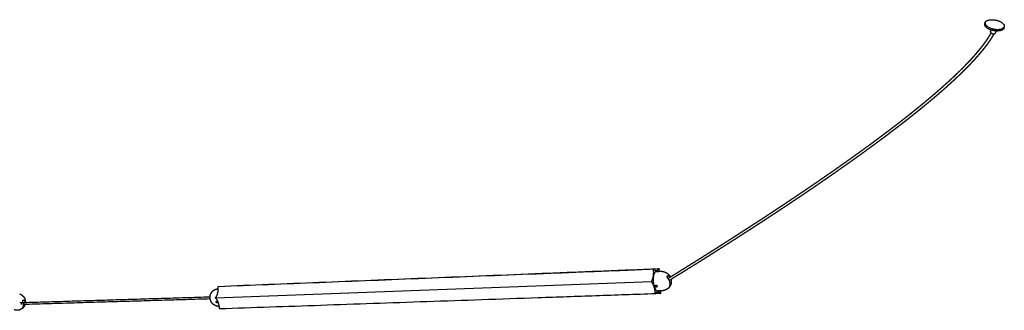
# Model space of a CAD drawing. Header units: millimetres. Extents: x 2945 to 7288, y 1104 to 2933.
# Tile 12 of 12: x 6470 to 7288, y 2282 to 2524. Entities that reach past the tile are written whole.
import ezdxf

# ---------------------------------------------------------------- set-up
doc = ezdxf.new("R2010")
doc.units = ezdxf.units.MM
doc.layers.add('Layer 01', color=7, linetype='Continuous')
doc.layers.add('Make2D$Visible$Curvas', color=7, linetype='Continuous')

msp = doc.modelspace()

# ---------------------------------------------------------------- linework, layer by layer
at = {"layer": 'Layer 01'}
msp.add_line((6632.46, 2292.84), (6994.59, 2306.45), dxfattribs=at)
at = {"layer": 'Make2D$Visible$Curvas', "color": 7, "lineweight": -3}
for points, weights, degree, knots in [([(7287.45, 2516.89), (7285.77, 2513.35), (7277.94, 2515.4), (7270.98, 2517.21), (7271.7, 2520.53)], [3137.69284849, 2213.51317211, 3134.60222233, 2292.38716402, 3010.18106008], 2, [-61.261057, -61.261057, -61.261057, -45.945793, -45.945793, -31.850626, -31.850626, -31.850626]), ([(7271.98, 2521.85), (7271.26, 2518.53), (7278.22, 2516.72), (7283.32, 2515.39), (7286.39, 2516.95)], [3009.22470776, 2291.65631399, 3133.60222233, 2466.28814875, 2767.82130886], 2, [31.85062, 31.85062, 31.85062, 45.945793, 45.945793, 57.044982, 57.044982, 57.044982]), ([(7271.98, 2521.85), (7272.03, 2522.07), (7272.13, 2522.27), (7273.83, 2525.77), (7281.61, 2523.75), (7288.61, 2521.93), (7287.87, 2518.6)], [3009.2240093, 3071.33767741, 3145.13659618, 2229.11813325, 3148.22722233, 2292.63267975, 3009.82860155], 2, [-31.850626, -31.850626, -31.850626, -30.630528, -30.630528, -15.315264, -15.315264, -1.15037, -1.15037, -1.15037]), ([(7008.4, 2309), (7012.33, 2311.43), (7016.26, 2313.87), (7020.19, 2316.32), (7024.65, 2319.09), (7029.11, 2321.88), (7033.58, 2324.69), (7037.94, 2327.43), (7042.32, 2330.19), (7046.7, 2332.97), (7050.98, 2335.68), (7055.26, 2338.41), (7059.56, 2341.16), (7063.74, 2343.84), (7067.94, 2346.54), (7072.14, 2349.25), (7076.23, 2351.9), (7080.33, 2354.56), (7084.43, 2357.24), (7088.43, 2359.85), (7092.43, 2362.48), (7096.43, 2365.12), (7100.33, 2367.69), (7104.23, 2370.28), (7108.13, 2372.89), (7111.92, 2375.42), (7115.72, 2377.97), (7119.52, 2380.54), (7123.21, 2383.04), (7126.89, 2385.55), (7130.58, 2388.07), (7134.16, 2390.53), (7137.74, 2392.99), (7141.32, 2395.48), (7144.79, 2397.89), (7148.26, 2400.31), (7151.72, 2402.76), (7155.08, 2405.12), (7158.43, 2407.5), (7161.78, 2409.9), (7165.01, 2412.21), (7168.25, 2414.55), (7171.48, 2416.9), (7174.6, 2419.17), (7177.71, 2421.45), (7180.82, 2423.75), (7182.31, 2424.86), (7183.81, 2425.98), (7185.3, 2427.09), (7186.8, 2428.21), (7188.29, 2429.34), (7189.79, 2430.46), (7191.22, 2431.55), (7192.65, 2432.64), (7194.09, 2433.73), (7195.52, 2434.82), (7196.95, 2435.92), (7198.38, 2437.02), (7199.75, 2438.08), (7201.12, 2439.14), (7202.49, 2440.2), (7203.86, 2441.27), (7205.22, 2442.34), (7206.59, 2443.42), (7207.89, 2444.45), (7209.2, 2445.48), (7210.5, 2446.52), (7211.8, 2447.56), (7213.1, 2448.61), (7214.4, 2449.66), (7215.64, 2450.66), (7216.88, 2451.67), (7218.12, 2452.68), (7219.35, 2453.69), (7220.59, 2454.71), (7221.82, 2455.73), (7222.99, 2456.7), (7224.17, 2457.68), (7225.33, 2458.66), (7226.5, 2459.65), (7227.67, 2460.64), (7228.83, 2461.63), (7229.94, 2462.57), (7231.04, 2463.52), (7232.14, 2464.48), (7233.24, 2465.43), (7234.34, 2466.39), (7235.43, 2467.36), (7236.47, 2468.27), (7237.5, 2469.19), (7238.53, 2470.12), (7239.56, 2471.04), (7240.59, 2471.97), (7241.61, 2472.91), (7242.1, 2473.36), (7242.59, 2473.8), (7243.08, 2474.26), (7243.57, 2474.71), (7244.06, 2475.16), (7244.54, 2475.61), (7245.02, 2476.05), (7245.49, 2476.5), (7245.96, 2476.94), (7246.43, 2477.38), (7246.9, 2477.83), (7247.37, 2478.27), (7247.83, 2478.71), (7248.28, 2479.14), (7248.73, 2479.58), (7249.19, 2480.01), (7249.64, 2480.45), (7250.09, 2480.89), (7250.96, 2481.74), (7251.83, 2482.59), (7252.7, 2483.46), (7253.12, 2483.87), (7253.54, 2484.29), (7253.95, 2484.71), (7254.37, 2485.13), (7254.78, 2485.55), (7255.2, 2485.97), (7255.6, 2486.38), (7256, 2486.79), (7256.4, 2487.21), (7256.8, 2487.62), (7257.19, 2488.03), (7257.59, 2488.45), (7257.97, 2488.85), (7258.35, 2489.25), (7258.73, 2489.65), (7259.12, 2490.06), (7259.49, 2490.46), (7259.87, 2490.87), (7260.24, 2491.26), (7260.6, 2491.66), (7260.96, 2492.05), (7261.32, 2492.45), (7261.68, 2492.85), (7262.04, 2493.24), (7262.39, 2493.63), (7262.73, 2494.01), (7263.08, 2494.4), (7263.42, 2494.79), (7263.76, 2495.18), (7264.1, 2495.57), (7264.43, 2495.95), (7264.76, 2496.33), (7265.09, 2496.71), (7265.41, 2497.09), (7265.73, 2497.46), (7266.05, 2497.84), (7266.36, 2498.21), (7266.67, 2498.59), (7266.98, 2498.96), (7267.28, 2499.33), (7267.59, 2499.7), (7267.88, 2500.07), (7268.18, 2500.43), (7268.47, 2500.79), (7268.76, 2501.16), (7269.04, 2501.52), (7269.33, 2501.88), (7269.61, 2502.24), (7269.88, 2502.59), (7270.15, 2502.95), (7270.43, 2503.31), (7270.69, 2503.66), (7270.95, 2504.01), (7271.22, 2504.36), (7271.47, 2504.71), (7271.73, 2505.05), (7271.98, 2505.4), (7272.22, 2505.74), (7272.47, 2506.09), (7272.71, 2506.43), (7272.95, 2506.77), (7273.18, 2507.11), (7273.42, 2507.44), (7273.64, 2507.78), (7273.87, 2508.11), (7274.09, 2508.45), (7274.31, 2508.77), (7274.53, 2509.1), (7274.74, 2509.43), (7274.95, 2509.76), (7275.16, 2510.08), (7275.36, 2510.41), (7275.56, 2510.73), (7275.76, 2511.05), (7275.95, 2511.37), (7276.14, 2511.68), (7276.33, 2512), (7276.51, 2512.32), (7276.68, 2512.61), (7276.84, 2512.9), (7277.01, 2513.19)], [3492.99833908, 3487.82368301, 3482.64922981, 3477.47505376, 3471.64121771, 3465.80768589, 3459.97458301, 3454.29226956, 3448.61028795, 3442.92877537, 3437.39757206, 3431.86676801, 3426.33651353, 3420.95667865, 3415.57723482, 3410.19834703, 3404.97013944, 3399.74239821, 3394.51530595, 3389.43814832, 3384.36151991, 3379.28562158, 3374.35992453, 3369.43479455, 3364.51045452, 3359.73595173, 3354.96210228, 3350.18915341, 3345.56597148, 3340.94347748, 3336.32194608, 3331.85028886, 3327.37941567, 3322.90963391, 3318.58904833, 3314.26934505, 3309.95086725, 3305.78165961, 3301.6134046, 3297.44648792, 3293.42862327, 3289.4118256, 3285.39652953, 3281.52999848, 3277.66464397, 3273.80095756, 3271.94323007, 3270.08586555, 3268.22893102, 3266.37191086, 3264.51525415, 3262.65903416, 3260.87713492, 3259.09561167, 3257.31454066, 3255.53333497, 3253.75256823, 3251.97232501, 3250.26583081, 3248.55976669, 3246.85421882, 3245.14871297, 3243.44367636, 3241.73920641, 3240.1083947, 3238.47805799, 3236.84829517, 3235.2185491, 3233.5893475, 3231.96080344, 3230.40542344, 3228.85057883, 3227.2963828, 3225.74244094, 3224.1890854, 3222.63644759, 3221.15682392, 3219.67780019, 3218.19950806, 3216.72134279, 3215.24386603, 3213.76723184, 3212.36296258, 3210.95937641, 3209.55662589, 3208.15424229, 3206.75260448, 3205.35189295, 3204.0233124, 3202.69551678, 3201.36868745, 3200.04192432, 3198.71602271, 3197.39119428, 3196.75571076, 3196.12045789, 3195.48546313, 3194.85048791, 3194.21575903, 3193.58130526, 3192.9647462, 3192.34842571, 3191.73237292, 3191.11641919, 3190.50073454, 3189.88535192, 3189.28760036, 3188.69011511, 3188.09292699, 3187.49588867, 3186.8991257, 3186.30267355, 3185.14515233, 3183.9887364, 3182.83371662, 3182.27386125, 3181.71429958, 3181.15506991, 3180.59600081, 3180.03725619, 3179.47887933, 3178.93786721, 3178.3971898, 3177.856889, 3177.31664592, 3176.77674475, 3176.23723107, 3175.71519455, 3175.1935006, 3174.67219645, 3174.1509412, 3173.63007411, 3173.10964804, 3172.60632864, 3172.10338077, 3171.6008526, 3171.09866164, 3170.59685848, 3170.09550219, 3169.61117621, 3169.1272772, 3168.64386434, 3168.16034968, 3167.67726763, 3167.19467606, 3166.72517347, 3166.25608788, 3165.78748609, 3165.3274007, 3164.86780413, 3164.40877074, 3163.95784219, 3163.50739791, 3163.05750021, 3162.61635091, 3162.17568448, 3161.7355852, 3161.3037757, 3160.87249481, 3160.4418184, 3160.0195472, 3159.59781672, 3159.17671629, 3158.76381124, 3158.35147746, 3157.93980192, 3157.5363606, 3157.13351603, 3156.73136812, 3156.3372276, 3155.94371251, 3155.55092032, 3155.16637415, 3154.78245, 3154.39925215, 3154.02434828, 3153.65011061, 3153.27666066, 3152.91101037, 3152.54608243, 3152.18199623, 3151.8257272, 3151.47018995, 3151.11550777, 3150.76881304, 3150.4228778, 3150.07784257, 3149.740508, 3149.40399114, 3149.06844028, 3148.74039305, 3148.41319725, 3148.08700169, 3147.79069569, 3147.49513966, 3147.20046259], 3, [3.686608, 3.686608, 3.686608, 3.686608, 27.230931, 27.230931, 27.230931, 53.776989, 53.776989, 53.776989, 79.636839, 79.636839, 79.636839, 104.812478, 104.812478, 104.812478, 129.303399, 129.303399, 129.303399, 153.108393, 153.108393, 153.108393, 176.230533, 176.230533, 176.230533, 198.668474, 198.668474, 198.668474, 220.423668, 220.423668, 220.423668, 241.496271, 241.496271, 241.496271, 261.885617, 261.885617, 261.885617, 281.594368, 281.594368, 281.594368, 300.621915, 300.621915, 300.621915, 318.968954, 318.968954, 318.968954, 336.636366, 336.636366, 336.636366, 345.131058, 345.131058, 345.131058, 353.626168, 353.626168, 353.626168, 361.781291, 361.781291, 361.781291, 369.937041, 369.937041, 369.937041, 377.754898, 377.754898, 377.754898, 385.572631, 385.572631, 385.572631, 393.052615, 393.052615, 393.052615, 400.532541, 400.532541, 400.532541, 407.676438, 407.676438, 407.676438, 414.819298, 414.819298, 414.819298, 421.626396, 421.626396, 421.626396, 428.432941, 428.432941, 428.432941, 434.905926, 434.905926, 434.905926, 441.377381, 441.377381, 441.377381, 447.515676, 447.515676, 447.515676, 453.653726, 453.653726, 453.653726, 456.597998, 456.597998, 456.597998, 459.542208, 459.542208, 459.542208, 462.403447, 462.403447, 462.403447, 465.264267, 465.264267, 465.264267, 468.043118, 468.043118, 468.043118, 470.82133, 470.82133, 470.82133, 476.213159, 476.213159, 476.213159, 478.826703, 478.826703, 478.826703, 481.439579, 481.439579, 481.439579, 483.971194, 483.971194, 483.971194, 486.502577, 486.502577, 486.502577, 488.95207, 488.95207, 488.95207, 491.401354, 491.401354, 491.401354, 493.770148, 493.770148, 493.770148, 496.137519, 496.137519, 496.137519, 498.424497, 498.424497, 498.424497, 500.711947, 500.711947, 500.711947, 502.937592, 502.937592, 502.937592, 505.122858, 505.122858, 505.122858, 507.269499, 507.269499, 507.269499, 509.374575, 509.374575, 509.374575, 511.440142, 511.440142, 511.440142, 513.465484, 513.465484, 513.465484, 515.451509, 515.451509, 515.451509, 517.397876, 517.397876, 517.397876, 519.305539, 519.305539, 519.305539, 521.173369, 521.173369, 521.173369, 523.001033, 523.001033, 523.001033, 524.790583, 524.790583, 524.790583, 526.541799, 526.541799, 526.541799, 528.253808, 528.253808, 528.253808, 529.92774, 529.92774, 529.92774, 531.564319, 531.564319, 531.564319, 533.051183, 533.051183, 533.051183, 533.051183]), ([(7279.32, 2512.61), (7279.25, 2512.48), (7279.18, 2512.35), (7279.1, 2512.21), (7278.92, 2511.89), (7278.74, 2511.57), (7278.55, 2511.25), (7278.36, 2510.92), (7278.17, 2510.6), (7277.97, 2510.27), (7277.77, 2509.94), (7277.57, 2509.61), (7277.37, 2509.28), (7277.16, 2508.95), (7276.94, 2508.62), (7276.73, 2508.28), (7276.51, 2507.94), (7276.29, 2507.61), (7276.06, 2507.27), (7275.84, 2506.93), (7275.6, 2506.59), (7275.37, 2506.25), (7275.13, 2505.9), (7274.89, 2505.55), (7274.65, 2505.21), (7274.4, 2504.86), (7274.15, 2504.51), (7273.9, 2504.16), (7273.64, 2503.8), (7273.38, 2503.45), (7273.12, 2503.1), (7272.86, 2502.74), (7272.59, 2502.38), (7272.32, 2502.02), (7272.04, 2501.66), (7271.76, 2501.3), (7271.48, 2500.94), (7271.2, 2500.57), (7270.91, 2500.21), (7270.62, 2499.84), (7270.33, 2499.47), (7270.03, 2499.1), (7269.73, 2498.73), (7269.43, 2498.36), (7269.12, 2497.98), (7268.81, 2497.61), (7268.5, 2497.23), (7268.19, 2496.85), (7267.87, 2496.48), (7267.55, 2496.1), (7267.22, 2495.71), (7266.9, 2495.33), (7266.56, 2494.95), (7266.23, 2494.56), (7265.89, 2494.18), (7265.55, 2493.78), (7265.2, 2493.39), (7264.86, 2493), (7264.51, 2492.6), (7264.16, 2492.21), (7263.81, 2491.83), (7263.45, 2491.42), (7263.08, 2491.02), (7262.72, 2490.62), (7262.35, 2490.22), (7261.98, 2489.82), (7261.61, 2489.43), (7261.23, 2489.02), (7260.85, 2488.61), (7260.47, 2488.2), (7260.08, 2487.79), (7259.7, 2487.39), (7259.31, 2486.98), (7258.91, 2486.57), (7258.51, 2486.15), (7258.11, 2485.73), (7257.7, 2485.32), (7257.3, 2484.9), (7256.9, 2484.49), (7256.48, 2484.07), (7256.06, 2483.64), (7255.64, 2483.22), (7255.22, 2482.8), (7254.8, 2482.38), (7254.37, 2481.95), (7253.5, 2481.09), (7252.63, 2480.23), (7251.74, 2479.37), (7251.29, 2478.93), (7250.83, 2478.49), (7250.38, 2478.05), (7249.92, 2477.61), (7249.47, 2477.18), (7249.01, 2476.74), (7248.53, 2476.29), (7248.06, 2475.85), (7247.59, 2475.4), (7247.11, 2474.95), (7246.64, 2474.51), (7246.16, 2474.07), (7245.67, 2473.61), (7245.18, 2473.16), (7244.69, 2472.7), (7244.2, 2472.25), (7243.71, 2471.8), (7243.21, 2471.35), (7242.18, 2470.41), (7241.15, 2469.47), (7240.12, 2468.55), (7239.08, 2467.62), (7238.04, 2466.69), (7237, 2465.77), (7235.9, 2464.81), (7234.8, 2463.84), (7233.69, 2462.89), (7232.59, 2461.93), (7231.48, 2460.98), (7230.37, 2460.03), (7229.2, 2459.03), (7228.03, 2458.04), (7226.85, 2457.05), (7225.68, 2456.07), (7224.5, 2455.09), (7223.32, 2454.11), (7222.09, 2453.09), (7220.85, 2452.07), (7219.61, 2451.05), (7218.37, 2450.04), (7217.13, 2449.03), (7215.88, 2448.02), (7214.58, 2446.97), (7213.27, 2445.93), (7211.96, 2444.88), (7210.66, 2443.84), (7209.35, 2442.81), (7208.04, 2441.77), (7206.67, 2440.7), (7205.3, 2439.62), (7203.93, 2438.55), (7202.55, 2437.49), (7201.18, 2436.42), (7199.81, 2435.36), (7198.37, 2434.26), (7196.94, 2433.16), (7195.5, 2432.07), (7194.06, 2430.97), (7192.63, 2429.88), (7191.19, 2428.8), (7189.69, 2427.67), (7188.19, 2426.55), (7186.7, 2425.43), (7185.2, 2424.31), (7183.7, 2423.19), (7182.2, 2422.08), (7179.08, 2419.78), (7175.96, 2417.49), (7172.84, 2415.22), (7169.6, 2412.87), (7166.36, 2410.53), (7163.12, 2408.21), (7159.76, 2405.81), (7156.4, 2403.43), (7153.04, 2401.07), (7149.57, 2398.63), (7146.1, 2396.2), (7142.62, 2393.79), (7139.04, 2391.3), (7135.45, 2388.83), (7131.87, 2386.38), (7128.17, 2383.85), (7124.48, 2381.34), (7120.78, 2378.85), (7116.98, 2376.28), (7113.18, 2373.73), (7109.38, 2371.19), (7105.47, 2368.59), (7101.56, 2366), (7097.66, 2363.43), (7093.65, 2360.78), (7089.65, 2358.15), (7085.64, 2355.54), (7081.54, 2352.87), (7077.43, 2350.2), (7073.33, 2347.56), (7069.13, 2344.84), (7064.93, 2342.15), (7060.74, 2339.47), (7056.44, 2336.72), (7052.15, 2333.99), (7047.86, 2331.28), (7043.48, 2328.5), (7039.1, 2325.75), (7034.73, 2323), (7030.25, 2320.2), (7025.79, 2317.41), (7021.33, 2314.63), (7017.37, 2312.17), (7013.43, 2309.73), (7009.48, 2307.29)], [3117.12826293, 3117.25562226, 3117.38320222, 3117.51099145, 3117.82638487, 3118.14306839, 3118.4608701, 3118.78575985, 3119.11190055, 3119.43912805, 3119.77328051, 3120.10862517, 3120.44501652, 3120.78855612, 3121.1332035, 3121.47882404, 3121.83190358, 3122.186042, 3122.54110355, 3122.90347822, 3123.26688549, 3123.63119976, 3124.00283258, 3124.37542057, 3124.74885554, 3125.13012238, 3125.51228124, 3125.89522046, 3126.28596339, 3126.67758977, 3127.06999163, 3127.46997868, 3127.87080289, 3128.27237172, 3128.68176931, 3129.09196535, 3129.50286479, 3129.92157114, 3130.34103149, 3130.76116359, 3131.18932703, 3131.61822197, 3132.04776136, 3132.48523217, 3132.92337569, 3133.36212269, 3133.80927087, 3134.25708268, 3134.70547539, 3135.16164261, 3135.61847139, 3136.07589719, 3136.54151923, 3137.00771704, 3137.47442799, 3137.95388857, 3138.43393785, 3138.91450639, 3139.39473007, 3139.87552358, 3140.3568311, 3140.85482664, 3141.35334863, 3141.85234235, 3142.3514496, 3142.85105586, 3143.351106, 3143.86793686, 3144.38528247, 3144.90309215, 3145.42074869, 3145.93886236, 3146.4573872, 3146.99307585, 3147.52921996, 3148.06577182, 3148.60219689, 3149.13906121, 3149.67632175, 3150.2306479, 3150.78540091, 3151.34053967, 3151.8956695, 3152.45118856, 3153.00705758, 3154.15338277, 3155.3013086, 3156.45053737, 3157.04249255, 3157.63480683, 3158.22744625, 3158.82009272, 3159.41308429, 3160.00638749, 3160.61705283, 3161.22806483, 3161.83939246, 3162.45068818, 3163.0622939, 3163.67418026, 3164.30369897, 3164.93353482, 3165.56365809, 3166.19368073, 3166.82400027, 3167.45459011, 3168.7688724, 3170.08437383, 3171.40087752, 3172.71703554, 3174.03428501, 3175.35244428, 3176.74177817, 3178.13215902, 3179.52340613, 3180.9146643, 3182.30686614, 3183.69985545, 3185.16429264, 3186.62967503, 3188.09584908, 3189.56184427, 3191.0286623, 3192.49617074, 3194.03580494, 3195.57624548, 3197.11736048, 3198.65846283, 3200.20029283, 3201.74273606, 3203.35748196, 3204.9729621, 3206.58906273, 3208.20494876, 3209.82147642, 3211.43854756, 3213.12843508, 3214.81895649, 3216.51001286, 3218.20090784, 3219.89237827, 3221.5843387, 3223.34922545, 3225.11469466, 3226.88066005, 3228.64631277, 3230.41246916, 3232.17905521, 3234.01915134, 3235.85973607, 3237.70073386, 3239.54148788, 3241.38271903, 3243.22436107, 3247.0541654, 3250.88579407, 3254.71874892, 3258.69867021, 3262.68023155, 3266.6629934, 3270.79305157, 3274.9245717, 3279.05716421, 3283.33730856, 3287.6187897, 3291.90126053, 3296.33124417, 3300.76241877, 3305.19447534, 3309.77474671, 3314.35607157, 3318.9381726, 3323.66840847, 3328.3996271, 3333.13157961, 3338.01175988, 3342.89280479, 3347.77449063, 3352.80478558, 3357.83587943, 3362.86756964, 3368.04762299, 3373.22838774, 3378.40968143, 3383.74009341, 3389.07111971, 3394.40259427, 3399.88294343, 3405.36389548, 3410.84529962, 3416.47548212, 3422.1061828, 3427.73726474, 3433.51761262, 3439.29843538, 3445.07960767, 3450.22678463, 3455.37427321, 3460.52199869], 3, [5.537251, 5.537251, 5.537251, 5.537251, 6.200532, 6.200532, 6.200532, 7.837714, 7.837714, 7.837714, 9.511514, 9.511514, 9.511514, 11.221013, 11.221013, 11.221013, 12.967041, 12.967041, 12.967041, 14.750832, 14.750832, 14.750832, 16.571575, 16.571575, 16.571575, 18.429121, 18.429121, 18.429121, 20.325624, 20.325624, 20.325624, 22.260809, 22.260809, 22.260809, 24.23359, 24.23359, 24.23359, 26.244994, 26.244994, 26.244994, 28.294728, 28.294728, 28.294728, 30.383762, 30.383762, 30.383762, 32.511418, 32.511418, 32.511418, 34.679819, 34.679819, 34.679819, 36.886035, 36.886035, 36.886035, 39.131878, 39.131878, 39.131878, 41.438989, 41.438989, 41.438989, 43.744605, 43.744605, 43.744605, 46.130282, 46.130282, 46.130282, 48.516472, 48.516472, 48.516472, 50.982847, 50.982847, 50.982847, 53.448597, 53.448597, 53.448597, 55.995968, 55.995968, 55.995968, 58.542812, 58.542812, 58.542812, 61.170666, 61.170666, 61.170666, 63.798498, 63.798498, 63.798498, 69.217822, 69.217822, 69.217822, 72.009258, 72.009258, 72.009258, 74.800755, 74.800755, 74.800755, 77.67403, 77.67403, 77.67403, 80.547191, 80.547191, 80.547191, 83.503152, 83.503152, 83.503152, 86.458685, 86.458685, 86.458685, 92.618772, 92.618772, 92.618772, 98.777369, 98.777369, 98.777369, 105.268582, 105.268582, 105.268582, 111.759844, 111.759844, 111.759844, 118.584196, 118.584196, 118.584196, 125.407824, 125.407824, 125.407824, 132.566811, 132.566811, 132.566811, 139.725728, 139.725728, 139.725728, 147.220324, 147.220324, 147.220324, 154.71401, 154.71401, 154.71401, 162.545139, 162.545139, 162.545139, 170.375546, 170.375546, 170.375546, 178.543575, 178.543575, 178.543575, 186.71023, 186.71023, 186.71023, 195.216636, 195.216636, 195.216636, 203.721961, 203.721961, 203.721961, 221.409628, 221.409628, 221.409628, 239.775432, 239.775432, 239.775432, 258.820411, 258.820411, 258.820411, 278.545395, 278.545395, 278.545395, 298.949894, 298.949894, 298.949894, 320.036674, 320.036674, 320.036674, 341.805158, 341.805158, 341.805158, 364.255583, 364.255583, 364.255583, 387.389471, 387.389471, 387.389471, 411.205539, 411.205539, 411.205539, 435.706918, 435.706918, 435.706918, 460.892447, 460.892447, 460.892447, 486.761663, 486.761663, 486.761663, 513.316605, 513.316605, 513.316605, 536.959359, 536.959359, 536.959359, 536.959359]), ([(7276.45, 2514.06), (7276.25, 2513.16), (7278.16, 2512.71), (7280.07, 2512.27), (7280.48, 2513.12)], [3146.77946231, 2285.56273134, 3143.98171558, 2284.22302155, 3144.83219058], 2, [0.281824, 0.281824, 0.281824, 4.067903, 4.067903, 7.853982, 7.853982, 7.853982]), ([(6996.25, 2316.87), (6996.19, 2316.87), (6996.16, 2316.77), (6996.13, 2316.66), (6996.14, 2316.51)], [3497.31316272, 3228.20113757, 3497.01221878, 3227.95063014, 3496.8506782], 2, [-0.7894862, -0.7894862, -0.7894862, -0.3947431, -0.3947431, 0, 0, 0]), ([(6998.76, 2314.84), (6996.88, 2314.77), (6996.25, 2310.64), (6995.61, 2306.51), (6996.86, 2302.49)], [3503.56110886, 3025.61166037, 3494.87967105, 3019.75249163, 3493.42605072], 2, [11.938404, 11.938404, 11.938404, 24.03336, 24.03336, 36.128316, 36.128316, 36.128316]), ([(7002.25, 2314.98), (7003.16, 2315.02), (7004.07, 2314.91), (7004.95, 2314.65), (7005.83, 2314.4), (7006.67, 2314.01), (7007.43, 2313.5), (7008.21, 2312.97), (7008.9, 2312.32), (7009.46, 2311.57), (7009.79, 2311.14), (7010.08, 2310.67), (7010.32, 2310.19)], [3500.43937071, 3500.1365443, 3499.80783323, 3499.46644529, 3499.12643658, 3498.77845774, 3498.43637675, 3498.08443113, 3497.74368313, 3497.42850776, 3497.24410881, 3497.07005171, 3496.90873059], 3, [0, 0, 0, 0, 3.797967, 3.797967, 3.797967, 7.580502, 7.580502, 7.580502, 11.473, 11.473, 11.473, 13.751314, 13.751314, 13.751314, 13.751314]), ([(7008.36, 2309.06), (7008.3, 2309.13), (7008.25, 2309.2), (7008.15, 2309.35), (7008.1, 2309.42), (7008.02, 2309.58), (7007.98, 2309.66), (7007.91, 2309.83), (7007.88, 2309.91), (7007.81, 2310.15), (7007.78, 2310.31), (7007.79, 2310.53), (7007.79, 2310.6), (7007.82, 2310.72), (7007.84, 2310.78), (7007.87, 2310.82)], [3489.78688064, 3489.78396277, 3489.78897223, 3489.81457135, 3489.83545036, 3489.89223122, 3489.92804456, 3490.01509329, 3490.06651985, 3490.23935575, 3490.38330704, 3490.62531218, 3490.71163402, 3490.88650089, 3490.97584563, 3491.06719389], 3, [0, 0, 0, 0, 0.37557, 0.37557, 0.75114, 0.75114, 1.12671, 1.12671, 1.502279, 1.502279, 2.253419, 2.253419, 2.628989, 2.628989, 3.004559, 3.004559, 3.004559, 3.004559]), ([(7008.07, 2311.16), (7008.09, 2311.2), (7008.13, 2311.24), (7008.2, 2311.29), (7008.24, 2311.31), (7008.34, 2311.33), (7008.39, 2311.33), (7008.5, 2311.32), (7008.55, 2311.31), (7008.73, 2311.24), (7008.85, 2311.17), (7009.1, 2310.97), (7009.21, 2310.86), (7009.32, 2310.72)], [3491.75238003, 3491.84675459, 3491.94083323, 3492.12473863, 3492.2150436, 3492.38933601, 3492.47191451, 3492.62328649, 3492.69302261, 3492.88479561, 3492.98191833, 3493.11932317, 3493.15603503, 3493.16188064], 3, [0.013051, 0.013051, 0.013051, 0.013051, 0.375838, 0.375838, 0.751676, 0.751676, 1.127515, 1.127515, 1.503353, 1.503353, 2.255029, 2.255029, 3.006706, 3.006706, 3.006706, 3.006706]), ([(7010.99, 2308.22), (7011.02, 2308.08), (7011.05, 2307.93), (7011.07, 2307.78), (7011.18, 2307.06), (7011.18, 2306.33), (7011.09, 2305.62), (7011.07, 2305.47), (7011.05, 2305.33), (7011.02, 2305.18)], [3496.35609374, 3496.32142119, 3496.28803758, 3496.25598313, 3496.10105821, 3495.97815211, 3495.89060338, 3495.87261005, 3495.85615103, 3495.84123494], 3, [1.110038, 1.110038, 1.110038, 1.110038, 1.74614, 1.74614, 1.74614, 4.824138, 4.824138, 4.824138, 5.458192, 5.458192, 5.458192, 5.458192]), ([(6629.41, 2297.75), (6629.72, 2298.14), (6630.08, 2298.5), (6630.87, 2299.15), (6631.32, 2299.45), (6631.79, 2299.69), (6632.12, 2299.85), (6632.46, 2299.99), (6632.81, 2300.11), (6633.42, 2300.31), (6634.05, 2300.42), (6634.68, 2300.46)], [3863.78434443, 3863.81239712, 3863.82702167, 3863.82905136, 3863.81491506, 3863.78586279, 3863.76564809, 3863.73828287, 3863.70400626, 3863.64479008, 3863.56537349, 3863.46784392], 3, [0, 0, 0, 0, 2.37756, 2.37756, 4.885425, 4.885425, 4.885425, 6.628825, 6.628825, 6.628825, 9.642536, 9.642536, 9.642536, 9.642536]), ([(6634.64, 2302.06), (6634.63, 2302.2), (6634.67, 2302.29), (6634.72, 2302.39), (6634.79, 2302.39)], [3853.62075254, 3557.28344383, 3853.78229313, 3557.53395126, 3854.08323707], 2, [0, 0, 0, 0.3947431, 0.3947431, 0.7894862, 0.7894862, 0.7894862]), ([(6994.64, 2306.69), (6994.58, 2306.58), (6994.59, 2306.38), (6994.61, 2306.18), (6994.69, 2306.08)], [3488.86662266, 3021.25962564, 3488.6142902, 3021.19757299, 3488.75914433], 2, [-1.047198, -1.047198, -1.047198, -0.523599, -0.523599, 0, 0, 0]), ([(6997.69, 2302.52), (6997.67, 2302.57), (6997.66, 2302.62), (6997.65, 2302.72), (6997.66, 2302.77), (6997.67, 2302.89), (6997.7, 2302.95), (6997.74, 2303.02)], [3492.68277973, 3492.65913624, 3492.63092827, 3492.56801945, 3492.53325197, 3492.43681359, 3492.37201927, 3492.30180809], 3, [0, 0, 0, 0, 0.2469029, 0.2469029, 0.4938059, 0.4938059, 0.8700272, 0.8700272, 0.8700272, 0.8700272]), ([(6999.31, 2302.1), (6999.3, 2302.09), (6999.29, 2302.07), (6999.23, 2301.98), (6999.15, 2301.93), (6998.98, 2301.85), (6998.88, 2301.83), (6998.66, 2301.82), (6998.54, 2301.83), (6998.31, 2301.9), (6998.2, 2301.95), (6998, 2302.07), (6997.91, 2302.15), (6997.77, 2302.32), (6997.72, 2302.42), (6997.69, 2302.52)], [3491.6178414, 3491.64345501, 3491.66959281, 3491.80467236, 3491.92062376, 3492.14647431, 3492.25511306, 3492.45149492, 3492.53567861, 3492.66964332, 3492.7184097, 3492.77521202, 3492.78347842, 3492.76099273, 3492.73005555, 3492.68277973], 3, [0.868104, 0.868104, 0.868104, 0.868104, 0.988786, 0.988786, 1.483179, 1.483179, 1.977572, 1.977572, 2.471965, 2.471965, 2.966358, 2.966358, 3.460751, 3.460751, 3.955144, 3.955144, 3.955144, 3.955144]), ([(6997.74, 2303.02), (6997.75, 2303.04), (6997.76, 2303.05), (6997.83, 2303.15), (6997.91, 2303.21), (6998.04, 2303.28), (6998.09, 2303.29), (6998.19, 2303.32), (6998.25, 2303.33), (6998.41, 2303.33), (6998.52, 2303.31), (6998.74, 2303.24), (6998.85, 2303.19), (6999.04, 2303.05), (6999.13, 2302.96), (6999.27, 2302.78), (6999.32, 2302.68), (6999.35, 2302.58)], [3492.30180809, 3492.27986422, 3492.25739123, 3492.13797256, 3492.03622394, 3491.88105171, 3491.82973478, 3491.72768968, 3491.67671736, 3491.53118002, 3491.4400407, 3491.28785759, 3491.22526398, 3491.14162603, 3491.11990011, 3491.12348232, 3491.14834544, 3491.19623775], 3, [0.870027, 0.870027, 0.870027, 0.870027, 0.987612, 0.987612, 1.481418, 1.481418, 1.728321, 1.728321, 1.975223, 1.975223, 2.469029, 2.469029, 2.962835, 2.962835, 3.456641, 3.456641, 3.950447, 3.950447, 3.950447, 3.950447]), ([(6999.11, 2302.98), (6999.1, 2302.98), (6999.09, 2302.98), (6998.97, 2303.02), (6998.86, 2303.06), (6998.67, 2303.18), (6998.6, 2303.24), (6998.53, 2303.31)], [3494.85381413, 3494.85848673, 3494.86307855, 3494.93303682, 3494.97930408, 3495.0273513, 3495.0351171, 3495.0300618], 3, [-1.5164179, -1.5164179, -1.5164179, -1.5164179, -1.4823575, -1.4823575, -0.9882384, -0.9882384, -0.5828934, -0.5828934, -0.5828934, -0.5828934]), ([(6999.35, 2302.58), (6999.38, 2302.48), (6999.39, 2302.38), (6999.37, 2302.22), (6999.35, 2302.16), (6999.31, 2302.1)], [3491.19623775, 3491.24411876, 3491.31427074, 3491.46423437, 3491.5385246, 3491.6178414], 3, [0, 0, 0, 0, 0.494393, 0.494393, 0.8681043, 0.8681043, 0.8681043, 0.8681043]), ([(7010.11, 2302.72), (7010.05, 2302.61), (7009.98, 2302.49), (7009.79, 2302.21), (7009.67, 2302.04), (7009.55, 2301.87), (7008.74, 2300.82), (7007.68, 2300), (7006.46, 2299.46), (7006.38, 2299.42), (7006.3, 2299.39), (7006.22, 2299.35), (7005.78, 2299.18), (7005.32, 2299.04), (7004.38, 2298.84), (7003.89, 2298.78), (7003.4, 2298.76)], [3495.74082705, 3495.74417903, 3495.74877077, 3495.76396332, 3495.77651597, 3495.79222763, 3495.89084539, 3496.1120528, 3496.43610594, 3496.45754708, 3496.47941656, 3496.50170579, 3496.6209068, 3496.75187958, 3497.03806498, 3497.19319214, 3497.35672123], 3, [0, 0, 0, 0, 0.558692, 0.558692, 1.45672, 1.45672, 1.45672, 7.117078, 7.117078, 7.117078, 7.489532, 7.489532, 7.489532, 9.483362, 9.483362, 11.527959, 11.527959, 11.527959, 11.527959]), ([(7010.27, 2303.07), (7010.24, 2303.02), (7010.21, 2302.99), (7010.16, 2302.93), (7010.14, 2302.92), (7010.1, 2302.9), (7010.08, 2302.9), (7010.05, 2302.91), (7010.04, 2302.93), (7010.02, 2303), (7010.01, 2303.07), (7010.02, 2303.28), (7010.04, 2303.4), (7010.06, 2303.54)], [3494.79909666, 3494.70523922, 3494.60388636, 3494.39524504, 3494.28731698, 3494.06445281, 3493.95115022, 3493.72881336, 3493.61857217, 3493.29075225, 3493.08965182, 3492.7237681, 3492.5685783, 3492.44107849], 3, [0, 0, 0, 0, 0.375838, 0.375838, 0.751676, 0.751676, 1.127515, 1.127515, 1.503353, 1.503353, 2.255029, 2.255029, 3.006706, 3.006706, 3.006706, 3.006706]), ([(7010.54, 2303.57), (7010.54, 2303.57), (7010.54, 2303.57), (7010.51, 2303.51), (7010.49, 2303.45), (7010.46, 2303.4)], [3495.7384848, 3495.73631134, 3495.73413092, 3495.65511383, 3495.56936476, 3495.47409666], 3, [2.6182968, 2.6182968, 2.6182968, 2.6182968, 2.6289891, 2.6289891, 3.0045589, 3.0045589, 3.0045589, 3.0045589]), ([(7011.02, 2305.18), (7011.01, 2305.12), (7011, 2305.05), (7010.97, 2304.91), (7010.95, 2304.83), (7010.91, 2304.67), (7010.88, 2304.58), (7010.84, 2304.42), (7010.81, 2304.33), (7010.73, 2304.08), (7010.67, 2303.92), (7010.59, 2303.7), (7010.56, 2303.64), (7010.54, 2303.57)], [3495.84103717, 3495.89421707, 3495.94092405, 3496.02774933, 3496.06591035, 3496.12226756, 3496.14079134, 3496.15755206, 3496.15552785, 3496.11703211, 3496.04693476, 3495.87873073, 3495.81265542, 3495.7384848], 3, [0.049998, 0.049998, 0.049998, 0.049998, 0.37557, 0.37557, 0.75114, 0.75114, 1.12671, 1.12671, 1.502279, 1.502279, 2.253419, 2.253419, 2.618297, 2.618297, 2.618297, 2.618297]), ([(6469.63, 2296.13), (6470.25, 2295.92), (6470.85, 2295.61), (6471.39, 2295.22), (6471.56, 2295.11), (6471.72, 2294.98), (6471.88, 2294.84), (6471.97, 2294.77), (6472.06, 2294.69), (6472.14, 2294.6), (6472.4, 2294.36), (6472.64, 2294.1), (6472.85, 2293.82), (6473.08, 2293.53), (6473.28, 2293.23), (6473.64, 2292.57), (6473.81, 2292.22), (6473.94, 2291.85), (6474.08, 2291.44), (6474.19, 2291.01), (6474.33, 2290.15), (6474.36, 2289.72), (6474.35, 2289.29)], [4054.01966865, 4053.93391303, 4053.83107975, 4053.714279, 4053.67809174, 4053.64063988, 4053.60203337, 4053.57957599, 4053.55673479, 4053.53353216, 4053.46529497, 4053.39408833, 4053.3205218, 4053.24492082, 4053.16705002, 4053.00258629, 4052.91604958, 4052.82889778, 4052.73106882, 4052.63286028, 4052.43885696, 4052.34347017, 4052.25062108], 3, [0, 0, 0, 0, 3.287231, 3.287231, 3.287231, 4.304078, 4.304078, 4.304078, 4.895563, 4.895563, 4.895563, 6.635987, 6.635987, 6.635987, 8.424715, 8.424715, 10.339293, 10.339293, 10.339293, 12.489473, 12.489473, 14.626107, 14.626107, 14.626107, 14.626107]), ([(6628.28, 2290.68), (6628.1, 2291.16), (6627.98, 2291.66), (6627.85, 2292.59), (6627.82, 2293.03), (6627.84, 2293.46), (6627.84, 2293.55), (6627.84, 2293.65), (6627.86, 2293.79), (6627.86, 2293.85), (6627.87, 2293.9), (6627.92, 2294.45), (6628.03, 2295), (6628.39, 2296.06), (6628.62, 2296.56), (6628.91, 2297.04), (6629.06, 2297.28), (6629.23, 2297.52), (6629.41, 2297.75)], [3862.546556, 3862.67199776, 3862.79247678, 3863.00254848, 3863.09363962, 3863.1782843, 3863.19664512, 3863.21469568, 3863.24252633, 3863.25252155, 3863.26240983, 3863.36574171, 3863.4570537, 3863.61213281, 3863.67533266, 3863.7229526, 3863.74772774, 3863.76822935, 3863.78434443], 3, [0, 0, 0, 0, 2.392103, 2.392103, 4.424201, 4.424201, 4.424201, 4.864422, 4.864422, 5.115202, 5.115202, 5.115202, 7.739395, 7.739395, 10.365895, 10.365895, 10.365895, 11.731282, 11.731282, 11.731282, 11.731282]), ([(6632.56, 2292.57), (6632.47, 2292.65), (6632.46, 2292.84), (6632.45, 2293.03), (6632.53, 2293.12)], [3845.52921867, 3330.16952069, 3845.38436454, 3330.23157334, 3845.63669701], 2, [0, 0, 0, 0.523599, 0.523599, 1.047198, 1.047198, 1.047198]), ([(7002.31, 2296.61), (7002.39, 2296.51), (7002.45, 2296.62), (7002.52, 2296.73), (7002.5, 2296.93)], [3506.45190412, 3036.8328998, 3506.84909071, 3037.2078998, 3507.10142317], 2, [-1.047198, -1.047198, -1.047198, -0.523599, -0.523599, 0, 0, 0]), ([(6472.2, 2284.41), (6472.06, 2284.27), (6471.91, 2284.14), (6471.43, 2283.75), (6471.08, 2283.52), (6470.71, 2283.32), (6470.31, 2283.1), (6469.9, 2282.93), (6469.46, 2282.79), (6468.82, 2282.6), (6468.15, 2282.49), (6467.48, 2282.49), (6467.06, 2282.48), (6466.65, 2282.52), (6465.86, 2282.66), (6465.5, 2282.75), (6465.14, 2282.88)], [4051.33287312, 4051.31200391, 4051.29285697, 4051.23927286, 4051.21094094, 4051.19083679, 4051.16896995, 4051.15693692, 4051.15491114, 4051.15190851, 4051.17091756, 4051.21134724, 4051.23651686, 4051.26985059, 4051.34799625, 4051.39124364, 4051.44025422], 3, [0.971907, 0.971907, 0.971907, 0.971907, 1.962862, 1.962862, 4.029458, 4.029458, 4.029458, 6.277766, 6.277766, 6.277766, 9.613512, 9.613512, 9.613512, 11.687446, 11.687446, 13.558203, 13.558203, 13.558203, 13.558203]), ([(6470.47, 2288.95), (6470.84, 2288.96), (6470.96, 2288.34), (6471.08, 2287.71), (6470.77, 2287.37)], [4050.49459681, 3223.84963645, 4051.42725903, 3223.99026369, 4050.71840483], 2, [-3.643095, -3.643095, -3.643095, -1.821548, -1.821548, 0, 0, 0]), ([(6472.2, 2284.41), (6472.19, 2284.4), (6472.18, 2284.39), (6472.14, 2284.35), (6472.11, 2284.33), (6472.07, 2284.3), (6472.06, 2284.29), (6472.04, 2284.29), (6472.03, 2284.29), (6472.02, 2284.32), (6472.04, 2284.36), (6472.1, 2284.48), (6472.14, 2284.55), (6472.2, 2284.64)], [4051.33289303, 4051.29419086, 4051.25464008, 4051.10551705, 4050.99142973, 4050.75322648, 4050.63082703, 4050.38824149, 4050.26676581, 4049.90186675, 4049.67317748, 4049.24707662, 4049.06084294, 4048.90147864], 3, [0.237311, 0.237311, 0.237311, 0.237311, 0.375838, 0.375838, 0.751676, 0.751676, 1.127515, 1.127515, 1.503353, 1.503353, 2.255029, 2.255029, 3.006706, 3.006706, 3.006706, 3.006706]), ([(6472.31, 2289.08), (6472.29, 2289.14), (6472.26, 2289.21), (6472.22, 2289.35), (6472.21, 2289.43), (6472.18, 2289.57), (6472.18, 2289.65), (6472.17, 2289.8), (6472.17, 2289.88), (6472.18, 2290.1), (6472.2, 2290.25), (6472.27, 2290.45), (6472.29, 2290.51), (6472.35, 2290.62), (6472.39, 2290.66), (6472.42, 2290.71)], [4044.32066706, 4044.2853402, 4044.25830784, 4044.2205485, 4044.20987232, 4044.20608565, 4044.21275967, 4044.24393667, 4044.2686652, 4044.36837135, 4044.47132802, 4044.67090153, 4044.74604839, 4044.90593823, 4044.99127716, 4045.08233203], 3, [0, 0, 0, 0, 0.37557, 0.37557, 0.75114, 0.75114, 1.12671, 1.12671, 1.502279, 1.502279, 2.253419, 2.253419, 2.628989, 2.628989, 3.004559, 3.004559, 3.004559, 3.004559]), ([(6473.48, 2286.1), (6473.45, 2286.05), (6473.42, 2286), (6473.35, 2285.9), (6473.31, 2285.84), (6473.24, 2285.73), (6473.2, 2285.67), (6473.11, 2285.55), (6473.07, 2285.49), (6472.94, 2285.31), (6472.85, 2285.19), (6472.72, 2285.01), (6472.67, 2284.96), (6472.59, 2284.86), (6472.56, 2284.81), (6472.52, 2284.77)], [4052.27647864, 4052.35602636, 4052.42676747, 4052.5509054, 4052.60457581, 4052.69075205, 4052.72364748, 4052.76806675, 4052.77931408, 4052.7774373, 4052.72826266, 4052.58125917, 4052.51920284, 4052.3747566, 4052.29203611, 4052.19812673], 3, [0, 0, 0, 0, 0.37557, 0.37557, 0.75114, 0.75114, 1.12671, 1.12671, 1.502279, 1.502279, 2.253419, 2.253419, 2.628989, 2.628989, 3.004559, 3.004559, 3.004559, 3.004559]), ([(6472.76, 2291.07), (6472.77, 2291.08), (6472.78, 2291.09), (6472.83, 2291.11), (6472.87, 2291.13), (6472.95, 2291.14), (6473, 2291.14), (6473.08, 2291.13), (6473.13, 2291.11), (6473.25, 2291.04), (6473.33, 2290.97), (6473.48, 2290.77), (6473.54, 2290.66), (6473.59, 2290.53)], [4045.98735941, 4046.01099855, 4046.03465929, 4046.15942558, 4046.26067939, 4046.46351165, 4046.56353716, 4046.75444455, 4046.84642356, 4047.11225034, 4047.26522081, 4047.52493845, 4047.62489395, 4047.69566706], 3, [0.288034, 0.288034, 0.288034, 0.288034, 0.375838, 0.375838, 0.751676, 0.751676, 1.127515, 1.127515, 1.503353, 1.503353, 2.255029, 2.255029, 3.006706, 3.006706, 3.006706, 3.006706]), ([(6635.51, 2285.75), (6634.69, 2285.72), (6633.86, 2285.84), (6633.07, 2286.09), (6632.33, 2286.32), (6631.63, 2286.66), (6631, 2287.11), (6630.39, 2287.54), (6629.84, 2288.06), (6629.39, 2288.66), (6628.91, 2289.27), (6628.54, 2289.95), (6628.28, 2290.68)], [3860.37304985, 3860.50253393, 3860.66035113, 3860.83981483, 3861.00648765, 3861.18968563, 3861.38271251, 3861.56985305, 3861.76403784, 3861.95859949, 3862.1590199, 3862.35741446, 3862.546556], 3, [0.027918, 0.027918, 0.027918, 0.027918, 3.925637, 3.925637, 3.925637, 7.543319, 7.543319, 7.543319, 11.049924, 11.049924, 11.049924, 14.662837, 14.662837, 14.662837, 14.662837]), ([(6632.92, 2289.25), (6632.88, 2289.34), (6632.87, 2289.43), (6632.88, 2289.6), (6632.91, 2289.68), (6632.96, 2289.77), (6632.97, 2289.78), (6632.98, 2289.79)], [3852.42593803, 3852.37804572, 3852.31442293, 3852.16152782, 3852.07279031, 3851.95741519, 3851.93693706, 3851.91618378], 3, [0, 0, 0, 0, 0.493806, 0.493806, 0.987612, 0.987612, 1.091943, 1.091943, 1.091943, 1.091943]), ([(6634.24, 2288.79), (6634.21, 2288.74), (6634.16, 2288.7), (6634.04, 2288.64), (6633.96, 2288.62), (6633.78, 2288.62), (6633.68, 2288.63), (6633.49, 2288.69), (6633.39, 2288.73), (6633.21, 2288.85), (6633.13, 2288.92), (6633, 2289.07), (6632.95, 2289.16), (6632.92, 2289.25)], [3851.50780425, 3851.59550147, 3851.6864319, 3851.88838555, 3851.99706405, 3852.19363019, 3852.27795362, 3852.41222664, 3852.46112862, 3852.51820913, 3852.52661678, 3852.50441158, 3852.47381903, 3852.42593803], 3, [1.093257, 1.093257, 1.093257, 1.093257, 1.483179, 1.483179, 1.977572, 1.977572, 2.471965, 2.471965, 2.966358, 2.966358, 3.460751, 3.460751, 3.955144, 3.955144, 3.955144, 3.955144]), ([(6632.98, 2289.79), (6633.02, 2289.84), (6633.07, 2289.88), (6633.2, 2289.95), (6633.28, 2289.98), (6633.42, 2289.98), (6633.46, 2289.98), (6633.56, 2289.96), (6633.6, 2289.95), (6633.74, 2289.9), (6633.83, 2289.85), (6634, 2289.72), (6634.08, 2289.65), (6634.17, 2289.52), (6634.2, 2289.48), (6634.25, 2289.39), (6634.27, 2289.35), (6634.28, 2289.3)], [3851.91618378, 3851.83871092, 3851.75740372, 3851.57356239, 3851.46895483, 3851.32338041, 3851.27577871, 3851.18710671, 3851.14572015, 3851.03078508, 3850.96892573, 3850.88424332, 3850.86301873, 3850.86577283, 3850.87241451, 3850.89727276, 3850.91575256, 3850.93939605], 3, [1.091943, 1.091943, 1.091943, 1.091943, 1.481418, 1.481418, 1.975223, 1.975223, 2.222126, 2.222126, 2.469029, 2.469029, 2.962835, 2.962835, 3.456641, 3.456641, 3.703544, 3.703544, 3.950447, 3.950447, 3.950447, 3.950447]), ([(6634.28, 2289.3), (6634.32, 2289.21), (6634.33, 2289.12), (6634.33, 2288.96), (6634.31, 2288.89), (6634.26, 2288.81), (6634.25, 2288.8), (6634.24, 2288.79)], [3850.93939605, 3850.98667187, 3851.05660261, 3851.22722843, 3851.32957841, 3851.46104351, 3851.48430783, 3851.50780425], 3, [0, 0, 0, 0, 0.494393, 0.494393, 0.988786, 0.988786, 1.093257, 1.093257, 1.093257, 1.093257])]:
    msp.add_rational_spline(points, weights, degree=degree, knots=knots, dxfattribs=at)
for points, weights, degree in [([(7271.7, 2520.53), (7271.98, 2521.85)], [3010.18106008, 3009.2240093], 1), ([(7276.45, 2514.06), (7276.81, 2515.73)], [3014.25419959, 3013.04055265], 1), ([(7280.48, 2513.12), (7280.5, 2513.17), (7280.52, 2513.23)], [3144.83219058, 3140.09343693, 3145.04656368], 2), ([(7280.88, 2514.9), (7280.52, 2513.23)], [3013.19773449, 3014.41211376], 1), ([(7287.74, 2518.21), (7287.38, 2517.46), (7286.39, 2516.95)], [3136.69284849, 2882.35995966, 2767.82130886], 2), ([(7287.58, 2517.28), (7287.54, 2517.08), (7287.45, 2516.89)], [3010.78790654, 3069.05204801, 3137.69284849], 2), ([(7287.87, 2518.6), (7287.58, 2517.28)], [3009.82860155, 3010.78790654], 1), ([(7287.87, 2518.6), (7287.83, 2518.4), (7287.74, 2518.21)], [3009.82860155, 3068.07404799, 3136.69284849], 2), ([(6634.79, 2302.39), (6996.25, 2316.87)], [3343.1399657, 3033.66759036], 1), ([(6640.15, 2302.69), (7000.83, 2317.15)], [3354.40276711, 3044.92882523], 1), ([(6996.16, 2316.18), (6996.63, 2310.07), (6994.74, 2306.87)], [3496.79188697, 3027.37981617, 3489.22191308], 2), ([(6996.45, 2316.67), (6996.14, 2316.66)], [3497.79669644, 3498.07831007], 1), ([(6996.14, 2316.51), (6996.16, 2316.18)], [3496.8506782, 3496.79188697], 1), ([(6996.33, 2316.83), (6996.29, 2316.88), (6996.25, 2316.87)], [3497.50019725, 3381.91831001, 3497.31316272], 2), ([(6996.45, 2316.67), (6996.33, 2316.83)], [3497.79669644, 3497.50019725], 1), ([(6998.63, 2315.38), (6997.52, 2315.34), (6996.45, 2316.67)], [3503.39975687, 3384.97310544, 3497.79669644], 2), ([(7000.66, 2316.93), (6999.78, 2315.43), (6998.63, 2315.38)], [3509.71229414, 3383.11097109, 3503.39975687], 2), ([(7000.76, 2317.1), (7000.66, 2316.93)], [3510.06758456, 3509.71229414], 1), ([(7000.83, 2317.15), (7000.79, 2317.15), (7000.76, 2317.1)], [3510.27772087, 3386.83961084, 3510.06758456], 2), ([(7000.96, 2316.98), (7000.91, 2317.15), (7000.83, 2317.15)], [3510.58743868, 3047.30161547, 3510.27772087], 2), ([(7000.96, 2316.98), (7000.98, 2316.9), (7000.99, 2316.81)], [3510.58743868, 3391.00456348, 3510.60962527], 2), ([(7001.02, 2316.48), (7000.99, 2316.81)], [3510.55083404, 3510.60962527], 1), ([(7001.18, 2314.94), (7001.08, 2315.7), (7001.02, 2316.48)], [3462.10115811, 3476.8344294, 3510.55083404], 2), ([(6998.76, 2314.84), (7002.25, 2314.98)], [3038.73935787, 3036.03178455], 1), ([(7007.87, 2310.82), (7007.92, 2310.91), (7007.97, 2311)], [3491.06719389, 3490.5075478, 3491.399161], 2), ([(7007.97, 2311), (7008.02, 2311.08), (7008.07, 2311.16)], [3491.399161, 3490.84511769, 3491.74219389], 2), ([(7008.07, 2311.16), (7008.07, 2311.16), (7008.07, 2311.16), (7008.07, 2311.16)], [3491.74219389, 3491.74558955, 3491.74898498, 3491.75238003], 3), ([(7010.06, 2303.54), (7010.57, 2306.35), (7008.36, 2309.06)], [3492.44107849, 3189.04702055, 3489.78688064], 2), ([(7009.32, 2310.72), (7009.64, 2310.34), (7009.9, 2309.93)], [3493.16188064, 3446.91041934, 3414.9340972], 2), ([(7010.79, 2308.1), (7011.28, 2306.6), (7011.03, 2305.21)], [3343.48728873, 3338.06511628, 3495.81607849], 2), ([(6632.66, 2293.28), (6634.97, 2296.21), (6634.66, 2301.76)], [3845.99198743, 3336.35176386, 3853.56196131], 2), ([(6634.66, 2301.76), (6634.64, 2302.06)], [3853.56196131, 3853.62075254], 1), ([(6640.03, 2302.6), (6640.07, 2302.65)], [3866.74242474, 3866.8376589], 1), ([(6640.07, 2302.65), (6640.1, 2302.69), (6640.15, 2302.69)], [3866.8376589, 3731.07454067, 3867.04779522], 2), ([(6994.74, 2306.87), (6994.64, 2306.69)], [3489.22191308, 3488.86662266], 1), ([(6994.69, 2306.08), (6994.82, 2305.92)], [3488.75914433, 3489.05564352], 1), ([(6994.82, 2305.92), (6997.16, 2303.01), (6997.62, 2296.89)], [3489.05564352, 3026.30503281, 3493.40126732], 2), ([(6996.86, 2302.49), (6998.07, 2298.57), (6999.91, 2298.63)], [3493.42605072, 3040.85896271, 3500.47845938], 2), ([(6997.74, 2303.02), (6997.74, 2303.02)], [3173.21045473, 3173.21682554], 1), ([(7010.02, 2303.26), (7010.27, 2303.07)], [3494.8679745, 3494.79909666], 1), ([(7010.54, 2303.57), (7010.42, 2303.28), (7010.27, 2303), (7010.11, 2302.72)], [3495.73847828, 3495.73187552, 3495.73262942, 3495.74082705], 3), ([(7010.37, 2303.23), (7010.32, 2303.15), (7010.27, 2303.07)], [3495.13512875, 3494.24274209, 3494.79909666], 2), ([(7010.46, 2303.4), (7010.42, 2303.31), (7010.37, 2303.23)], [3495.47409666, 3494.58031197, 3495.13512875], 2), ([(7011.03, 2305.21), (7011.03, 2305.2), (7011.02, 2305.19), (7011.02, 2305.18)], [3495.81607849, 3495.82455091, 3495.83287037, 3495.84103717], 3), ([(6470.47, 2288.95), (6627.85, 2293.75)], [3510.15829082, 3353.81786775], 1), ([(6627.94, 2291.96), (6472.75, 2287.31)], [3353.14095564, 3507.1604505], 1), ([(6632.53, 2293.12), (6632.66, 2293.28)], [3845.63669701, 3845.99198743], 1), ([(6632.71, 2292.42), (6632.56, 2292.57)], [3845.82571786, 3845.52921867], 1), ([(6635.66, 2284.25), (6635.34, 2289.8), (6632.71, 2292.42)], [3850.17134167, 3335.2769805, 3845.82571786], 2), ([(6997.81, 2296.21), (6635.86, 2283.63)], [3027.18842142, 3336.32178574], 1), ([(6997.62, 2296.89), (6997.65, 2296.55)], [3493.40126732, 3493.3424761], 1), ([(6997.65, 2296.55), (6997.67, 2296.21), (6997.81, 2296.21)], [3493.3424761, 2490.93801733, 3493.67089677], 2), ([(6997.81, 2296.21), (6997.85, 2296.21), (6997.88, 2296.27)], [3493.67089677, 3366.9598086, 3493.88451681], 2), ([(6997.88, 2296.27), (6997.98, 2296.44)], [3493.88451681, 3494.23980723], 1), ([(6997.98, 2296.44), (6998.88, 2297.98), (7000.05, 2298.03)], [3494.23980723, 3370.7429606, 3500.63971462], 2), ([(7002.31, 2296.61), (6997.99, 2296.46)], [3506.45190412, 3510.32922642], 1), ([(7003.4, 2298.76), (6999.91, 2298.63)], [3030.75226238, 3033.45750972], 1), ([(7000.05, 2298.03), (7001.14, 2298.06), (7002.19, 2296.77)], [3500.63971462, 3391.56609819, 3506.15540493], 2), ([(7002.19, 2296.77), (7002.31, 2296.61)], [3506.15540493, 3506.45190412], 1), ([(7002.47, 2297.26), (7002.42, 2297.99), (7002.4, 2298.72)], [3507.1602144, 3443.32518978, 3397.00969491], 2), ([(7002.5, 2296.93), (7002.47, 2297.26)], [3507.10142317, 3507.1602144], 1), ([(6470.22, 2288.82), (6470.33, 2288.94), (6470.47, 2288.95)], [4049.89839312, 3903.78698476, 4050.49459681], 2), ([(6472.2, 2284.64), (6473.35, 2286.48), (6472.31, 2289.08)], [4048.90147864, 3696.95672459, 4044.32066706], 2), ([(6472.27, 2284.47), (6472.24, 2284.45), (6472.22, 2284.43), (6472.2, 2284.41)], [4051.52312673, 4051.46300349, 4051.39919346, 4051.33289303], 3), ([(6472.4, 2284.62), (6472.33, 2284.54), (6472.27, 2284.47)], [4051.86158549, 4050.85393912, 4051.52312673], 2), ([(6472.52, 2284.77), (6472.38, 2284.97)], [4052.19812673, 4052.15372372], 1), ([(6472.52, 2284.77), (6472.46, 2284.69), (6472.4, 2284.62)], [4052.19812673, 4051.19150901, 4051.86158549], 2), ([(6472.42, 2290.71), (6472.49, 2290.78), (6472.56, 2290.85)], [4045.08233203, 4044.40746368, 4045.41377515], 2), ([(6472.56, 2290.85), (6472.62, 2290.93), (6472.68, 2291)], [4045.41377515, 4044.74503357, 4045.75733203], 2), ([(6472.68, 2291), (6472.71, 2291.03), (6472.74, 2291.05), (6472.76, 2291.07)], [4045.75733203, 4045.83249927, 4045.90981314, 4045.98735941], 3), ([(6473.68, 2286.46), (6473.59, 2286.27), (6473.48, 2286.1)], [4051.68338432, 4048.3775341, 4052.27647864], 2), ([(6473.59, 2290.53), (6473.89, 2289.79), (6474, 2289.06)], [4047.69566706, 3952.27807029, 3921.93627233], 2), ([(6473.97, 2287.34), (6473.87, 2286.87), (6473.68, 2286.46)], [3944.99540683, 3980.95854378, 4051.68338432], 2), ([(6474.02, 2287.34), (6473.93, 2287.04), (6473.81, 2286.75), (6473.68, 2286.46)], [4051.85238794, 4051.79320693, 4051.73673732, 4051.68338428], 3), ([(6474.35, 2289.29), (6474.35, 2289.21), (6474.34, 2289.14), (6474.34, 2289.07)], [4052.25062108, 4052.23492461, 4052.21931093, 4052.20378571], 3), ([(6635.68, 2283.94), (6635.66, 2284.25)], [3850.11255044, 3850.17134167], 1), ([(6635.86, 2283.63), (6635.7, 2283.63), (6635.68, 2283.94)], [3850.44097112, 2745.33839974, 3850.11255044], 2)]:
    msp.add_rational_spline(points, weights, degree=degree, dxfattribs=at)

doc.saveas('drawing.dxf')
